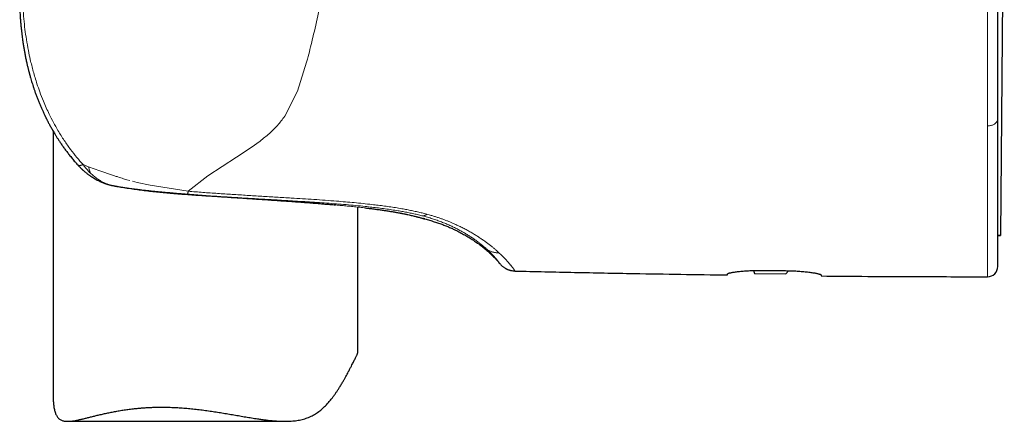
# Model space of a CAD drawing. Header units: millimetres. Extents: x 8 to 775, y 12 to 733.
# Tile 6 of 75: x 203 to 252, y 505 to 524. Entities that reach past the tile are written whole.
import ezdxf

# ---------------------------------------------------------------- set-up
doc = ezdxf.new("R2010")
doc.units = ezdxf.units.MM

msp = doc.modelspace()

# ---------------------------------------------------------------- linework, layer by layer
at = {"color": 7, "linetype": 'Continuous', "lineweight": 30}
for p, q in [((251.6, 535.145), (251.413, 513.757)), ((251.277, 519.5), (251.277, 519.51)), ((204.777, 518.891), (204.777, 505.767)), ((207.631, 516.232), (207.625, 516.233)), ((219.777, 508.029), (219.777, 515.156)), ((221.864, 514.862), (221.849, 514.865)), ((251.277, 513.758), (251.413, 513.757)), ((251.413, 513.755), (251.277, 513.757)), ((251.413, 513.757), (251.413, 513.755)), ((239.249, 512.032), (239.298, 511.878)), ((239.727, 512.036), (240.827, 512.024)), ((240.841, 511.864), (240.976, 512.022)), ((239.298, 511.878), (240.841, 511.864)), ((205.483, 504.6), (216.179, 504.6))]:
    msp.add_line(p, q, dxfattribs=at)
at = {"color": 252, "linetype": 'Continuous', "lineweight": 0}
for p, q in [((217.292, 522.45), (217.326, 522.577)), ((217.251, 522.301), (216.795, 520.876)), ((217.292, 522.45), (217.251, 522.301)), ((216.795, 520.876), (216.175, 519.63)), ((250.776, 519.158), (250.776, 519.14)), ((214.959, 518.403), (214.516, 518.087)), ((214.516, 518.087), (213.8, 517.616)), ((206.243, 517.251), (206.511, 517.146)), ((213.8, 517.616), (212.396, 516.693)), ((206.511, 517.146), (207.07, 516.943)), ((207.07, 516.943), (207.698, 516.73)), ((208.233, 516.552), (208.398, 516.502)), ((208.398, 516.502), (208.553, 516.463)), ((208.673, 516.432), (208.91, 516.372)), ((208.91, 516.372), (209.543, 516.229)), ((212.396, 516.693), (211.421, 515.937)), ((207.631, 516.232), (207.652, 516.228)), ((207.652, 516.228), (207.672, 516.223)), ((207.95, 516.172), (207.962, 516.17)), ((209.543, 516.229), (211.421, 515.937)), ((213.356, 515.649), (213.251, 515.656)), ((213.356, 515.649), (213.352, 515.649)), ((221.849, 514.865), (221.69, 514.894)), ((223.166, 514.808), (223.341, 514.759)), ((222.931, 514.731), (222.954, 514.725)), ((226.094, 513.106), (226.123, 513.079)), ((226.123, 513.079), (226.141, 513.062)), ((226.714, 512.91), (226.753, 512.874))]:
    msp.add_line(p, q, dxfattribs=at)
at = {"color": 7, "linetype": 'Continuous', "lineweight": 30, "flags": 128}
msp.add_lwpolyline([(223.069, 514.571), (223.011, 514.588), (222.997, 514.593)], dxfattribs=at)
at = {"color": 7, "linetype": 'Continuous', "lineweight": 30}
for centre, radius, start, end in [((207.865, 517.204), 1, 256.4418, 258.8991), ((250.777, 512.224), 0.5, 269.9713, 0)]:
    msp.add_arc(centre, radius, start, end, dxfattribs=at)
for points, knots in [([(251.277, 523.263), (251.277, 523.41), (251.277, 523.706), (251.277, 524.158), (251.277, 524.618), (251.277, 525.085), (251.277, 525.559), (251.277, 526.037), (251.277, 526.521), (251.277, 527.012), (251.277, 527.344), (251.277, 527.511)], [0, 0, 0, 0, 0.109228, 0.219003, 0.329392, 0.440461, 0.552278, 0.662887, 0.774338, 0.88669, 1, 1, 1, 1]), ([(203.126, 524.952), (203.129, 524.893), (203.135, 524.762), (203.148, 524.562), (203.163, 524.357), (203.18, 524.163), (203.197, 523.98), (203.215, 523.813), (203.233, 523.66), (203.251, 523.52), (203.269, 523.391), (203.286, 523.273), (203.306, 523.138), (203.331, 522.982), (203.364, 522.799), (203.399, 522.61), (203.439, 522.416), (203.473, 522.258), (203.501, 522.138), (203.519, 522.061), (203.536, 521.991), (203.551, 521.93), (203.564, 521.88), (203.574, 521.84), (203.582, 521.812), (203.587, 521.793), (203.591, 521.777), (203.596, 521.757), (203.604, 521.729), (203.614, 521.691), (203.627, 521.645), (203.641, 521.592), (203.663, 521.515), (203.692, 521.414), (203.731, 521.287), (203.772, 521.157), (203.817, 521.019), (203.867, 520.873), (203.922, 520.716), (203.983, 520.553), (204.047, 520.389), (204.112, 520.229), (204.177, 520.077), (204.241, 519.931), (204.294, 519.817), (204.332, 519.734), (204.356, 519.685), (204.376, 519.643), (204.392, 519.61), (204.404, 519.585), (204.415, 519.563), (204.428, 519.537), (204.446, 519.502), (204.468, 519.457), (204.494, 519.407), (204.521, 519.353), (204.568, 519.265), (204.635, 519.14), (204.725, 518.978), (204.811, 518.832), (204.889, 518.702), (204.96, 518.587), (205.039, 518.464), (205.126, 518.332), (205.222, 518.191), (205.328, 518.042), (205.444, 517.886), (205.57, 517.723), (205.706, 517.554), (205.842, 517.393), (205.935, 517.29), (205.978, 517.243)], [0, 0, 0, 0, 0.020932, 0.046477, 0.070714, 0.093621, 0.115181, 0.135376, 0.153163, 0.16973, 0.185073, 0.199192, 0.212083, 0.233338, 0.255197, 0.27782, 0.301211, 0.325372, 0.335254, 0.344962, 0.353525, 0.360869, 0.366992, 0.371893, 0.37557, 0.377226, 0.378885, 0.381391, 0.384761, 0.388998, 0.395429, 0.401883, 0.408313, 0.423873, 0.43932, 0.455441, 0.472604, 0.490816, 0.51074, 0.531796, 0.553043, 0.573567, 0.593361, 0.612419, 0.630737, 0.638387, 0.644998, 0.65049, 0.654861, 0.658111, 0.660559, 0.663814, 0.668586, 0.674605, 0.681653, 0.688948, 0.696421, 0.717487, 0.739854, 0.763524, 0.778428, 0.794677, 0.81228, 0.831238, 0.851979, 0.874133, 0.897701, 0.922684, 0.949083, 0.976901, 1, 1, 1, 1]), ([(251.277, 519.51), (251.277, 519.616), (251.277, 519.828), (251.277, 520.155), (251.277, 520.489), (251.277, 520.83), (251.277, 521.178), (251.277, 521.553), (251.277, 521.955), (251.277, 522.385), (251.277, 522.82), (251.277, 523.116), (251.277, 523.263)], [0, 0, 0, 0, 0.092839, 0.185881, 0.279174, 0.372766, 0.466703, 0.560723, 0.671059, 0.781, 0.890621, 1, 1, 1, 1]), ([(251.277, 514.209), (251.277, 514.281), (251.277, 514.425), (251.277, 514.652), (251.277, 514.889), (251.277, 515.134), (251.277, 515.387), (251.277, 515.647), (251.277, 515.914), (251.277, 516.19), (251.277, 516.452), (251.277, 516.695), (251.277, 516.918), (251.277, 517.145), (251.277, 517.376), (251.277, 517.611), (251.277, 517.85), (251.277, 518.123), (251.277, 518.432), (251.277, 518.78), (251.277, 519.135), (251.277, 519.379), (251.277, 519.5)], [0, 0, 0, 0, 0.05672, 0.113204, 0.169477, 0.225564, 0.281489, 0.336284, 0.390973, 0.445581, 0.500131, 0.540997, 0.581672, 0.622167, 0.662492, 0.702659, 0.742679, 0.782562, 0.8372, 0.891632, 0.945889, 1, 1, 1, 1]), ([(205.977, 517.243), (205.993, 517.225), (206.026, 517.19), (206.073, 517.141), (206.116, 517.097), (206.156, 517.058), (206.19, 517.026), (206.218, 517), (206.24, 516.98), (206.266, 516.957), (206.299, 516.928), (206.341, 516.892), (206.384, 516.857), (206.43, 516.82), (206.475, 516.785), (206.523, 516.75), (206.569, 516.717), (206.61, 516.688), (206.642, 516.667), (206.668, 516.65), (206.693, 516.634), (206.722, 516.615), (206.774, 516.583), (206.847, 516.54), (206.94, 516.49), (207.031, 516.445), (207.116, 516.406), (207.181, 516.378), (207.23, 516.358), (207.27, 516.343), (207.316, 516.326), (207.365, 516.309), (207.409, 516.294), (207.448, 516.282), (207.485, 516.271), (207.526, 516.259), (207.573, 516.246), (207.607, 516.238), (207.625, 516.233)], [0, 0, 0, 0, 0.036342, 0.071976, 0.103011, 0.129431, 0.155569, 0.174699, 0.187662, 0.20121, 0.22662, 0.25479, 0.284758, 0.311679, 0.343542, 0.371701, 0.402614, 0.428897, 0.448915, 0.4614, 0.476172, 0.493811, 0.514071, 0.568958, 0.623603, 0.676281, 0.724293, 0.766244, 0.784106, 0.805746, 0.831915, 0.859223, 0.884744, 0.903534, 0.922091, 0.944102, 0.970045, 1, 1, 1, 1]), ([(207.672, 516.223), (207.704, 516.216), (207.768, 516.204), (207.865, 516.186), (207.931, 516.174), (207.964, 516.169)], [0, 0, 0, 0, 0.331056, 0.663755, 1, 1, 1, 1]), ([(207.962, 516.169), (208.061, 516.152), (208.269, 516.117), (208.59, 516.068), (208.925, 516.021), (209.261, 515.978), (209.599, 515.939), (209.939, 515.903), (210.28, 515.87), (210.638, 515.839), (211.013, 515.808), (211.405, 515.778), (211.797, 515.751), (212.188, 515.724), (212.577, 515.699), (212.966, 515.674), (213.224, 515.657), (213.352, 515.649)], [0, 0, 0, 0, 0.058209, 0.122349, 0.186266, 0.249971, 0.313471, 0.376772, 0.439882, 0.502805, 0.574495, 0.645953, 0.717184, 0.788195, 0.858994, 0.929592, 1, 1, 1, 1]), ([(213.352, 515.649), (213.479, 515.641), (213.734, 515.624), (214.116, 515.599), (214.497, 515.573), (214.875, 515.548), (215.25, 515.523), (215.621, 515.498), (215.988, 515.472), (216.35, 515.447), (216.707, 515.421), (217.058, 515.395), (217.403, 515.369), (217.741, 515.342), (218.071, 515.315), (218.383, 515.289), (218.581, 515.272), (218.675, 515.263)], [0, 0, 0, 0, 0.066348, 0.133542, 0.200781, 0.268057, 0.335358, 0.402671, 0.469983, 0.537277, 0.60454, 0.671755, 0.738907, 0.805981, 0.872964, 0.939843, 1, 1, 1, 1]), ([(220.139, 515.116), (220.225, 515.106), (220.386, 515.087), (220.61, 515.058), (220.817, 515.031), (221.016, 515.003), (221.205, 514.975), (221.386, 514.946), (221.557, 514.918), (221.71, 514.891), (221.801, 514.874), (221.841, 514.866)], [0, 0, 0, 0, 0.126943, 0.238826, 0.350718, 0.462603, 0.574463, 0.686278, 0.798033, 0.909709, 1, 1, 1, 1]), ([(221.836, 514.867), (221.871, 514.86), (221.94, 514.847), (222.036, 514.828), (222.119, 514.811), (222.168, 514.8), (222.19, 514.796)], [0, 0, 0, 0, 0.276789, 0.543411, 0.799813, 1, 1, 1, 1]), ([(221.864, 514.862), (221.91, 514.853), (222, 514.835), (222.125, 514.81), (222.241, 514.785), (222.347, 514.761), (222.447, 514.738), (222.541, 514.715), (222.606, 514.699), (222.644, 514.689), (222.66, 514.685), (222.676, 514.681), (222.691, 514.677), (222.706, 514.673), (222.72, 514.669), (222.734, 514.665), (222.771, 514.656), (222.827, 514.641), (222.893, 514.622), (222.948, 514.606), (222.993, 514.594), (223.027, 514.583), (223.051, 514.576), (223.066, 514.572), (223.068, 514.571), (223.069, 514.571)], [0, 0, 0, 0, 0.057679, 0.114265, 0.169847, 0.224503, 0.278301, 0.336564, 0.393941, 0.405113, 0.416254, 0.427365, 0.438445, 0.449496, 0.460517, 0.47151, 0.482474, 0.549102, 0.615029, 0.680335, 0.745097, 0.809381, 0.873253, 0.936773, 1, 1, 1, 1]), ([(223.069, 514.571), (223.149, 514.549), (223.306, 514.507), (223.533, 514.438), (223.748, 514.367), (223.953, 514.293), (224.149, 514.216), (224.335, 514.137), (224.536, 514.045), (224.75, 513.938), (224.977, 513.815), (225.196, 513.688), (225.411, 513.554), (225.621, 513.413), (225.827, 513.263), (226.027, 513.104), (226.221, 512.936), (226.409, 512.758), (226.591, 512.569), (226.706, 512.434), (226.764, 512.367)], [0, 0, 0, 0, 0.056865, 0.111098, 0.162962, 0.212721, 0.260639, 0.306972, 0.351977, 0.412146, 0.470905, 0.528843, 0.586289, 0.644583, 0.702747, 0.761003, 0.81959, 0.878766, 0.938806, 1, 1, 1, 1]), ([(251.277, 512.224), (251.277, 512.225), (251.277, 512.227), (251.277, 512.248), (251.277, 512.28), (251.277, 512.326), (251.277, 512.385), (251.277, 512.456), (251.277, 512.539), (251.277, 512.635), (251.277, 512.73), (251.277, 512.817), (251.277, 512.894), (251.277, 512.976), (251.277, 513.062), (251.277, 513.152), (251.277, 513.247), (251.277, 513.347), (251.277, 513.471), (251.277, 513.623), (251.277, 513.807), (251.277, 514.001), (251.277, 514.139), (251.277, 514.209)], [0, 0, 0, 0, 0.055288, 0.110691, 0.166246, 0.221986, 0.277947, 0.333156, 0.388643, 0.444438, 0.500574, 0.535043, 0.569558, 0.604127, 0.638755, 0.673451, 0.70822, 0.743069, 0.778005, 0.833096, 0.888442, 0.944068, 1, 1, 1, 1]), ([(226.762, 512.37), (226.781, 512.348), (226.817, 512.307), (226.874, 512.254), (226.928, 512.21), (226.978, 512.176), (227.022, 512.148), (227.06, 512.127), (227.095, 512.109), (227.13, 512.093), (227.165, 512.079), (227.2, 512.066), (227.236, 512.054), (227.272, 512.043), (227.315, 512.033), (227.367, 512.023), (227.433, 512.013), (227.482, 512.011), (227.508, 512.01)], [0, 0, 0, 0, 0.100718, 0.192126, 0.273573, 0.344605, 0.404925, 0.454602, 0.499656, 0.542696, 0.588476, 0.632188, 0.675806, 0.719879, 0.766006, 0.828402, 0.906632, 1, 1, 1, 1]), ([(226.762, 512.37), (226.763, 512.369), (226.764, 512.367), (226.764, 512.367), (226.764, 512.367)], [0, 0, 0, 0, 0.527692, 1, 1, 1, 1]), ([(227.509, 512.006), (228.486, 511.984), (230.44, 511.939), (233.161, 511.887), (235.674, 511.844), (237.209, 511.823), (237.977, 511.812)], [0, 0, 0, 0, 0.280003, 0.560005, 0.780004, 1, 1, 1, 1]), ([(237.977, 511.863), (237.978, 511.867), (237.98, 511.874), (238, 511.886), (238.031, 511.898), (238.074, 511.911), (238.129, 511.924), (238.195, 511.937), (238.273, 511.95), (238.36, 511.964), (238.458, 511.976), (238.565, 511.988), (238.68, 511.999), (238.803, 512.009), (238.932, 512.018), (239.066, 512.025), (239.206, 512.031), (239.342, 512.035), (239.474, 512.037), (239.6, 512.037), (239.684, 512.037), (239.727, 512.036)], [0, 0, 0, 0, 0.053791, 0.107775, 0.16176, 0.215553, 0.269338, 0.323315, 0.377292, 0.431077, 0.48497, 0.539057, 0.593143, 0.647034, 0.700702, 0.754565, 0.808427, 0.862093, 0.908042, 0.954052, 1, 1, 1, 1]), ([(240.827, 512.024), (240.875, 512.023), (240.973, 512.022), (241.119, 512.018), (241.262, 512.012), (241.403, 512.004), (241.539, 511.995), (241.67, 511.984), (241.795, 511.972), (241.914, 511.959), (242.025, 511.946), (242.128, 511.931), (242.222, 511.916), (242.306, 511.901), (242.38, 511.887), (242.443, 511.872), (242.494, 511.858), (242.533, 511.845), (242.558, 511.833), (242.574, 511.822), (242.576, 511.816), (242.577, 511.813)], [0, 0, 0, 0, 0.053103, 0.106397, 0.159692, 0.212796, 0.265882, 0.319155, 0.37243, 0.425519, 0.478974, 0.532618, 0.586262, 0.639719, 0.693621, 0.747715, 0.801809, 0.855709, 0.903783, 0.951926, 1, 1, 1, 1]), ([(237.977, 511.812), (237.977, 511.813), (237.977, 511.815), (237.977, 511.833), (237.977, 511.853), (237.977, 511.863)], [0, 0, 0, 0, 0.331734, 0.665006, 1, 1, 1, 1]), ([(242.577, 511.813), (242.577, 511.805), (242.577, 511.789), (242.577, 511.773), (242.577, 511.763), (242.577, 511.762), (242.577, 511.761)], [0, 0, 0, 0, 0.249811, 0.499696, 0.749809, 1, 1, 1, 1]), ([(242.577, 511.761), (243.342, 511.755), (244.873, 511.743), (247.606, 511.729), (249.574, 511.726), (250.776, 511.724)], [0, 0, 0, 0, 0.280009, 0.560011, 1, 1, 1, 1]), ([(210.109, 505.297), (210.204, 505.297), (210.395, 505.296), (210.686, 505.286), (210.981, 505.27), (211.28, 505.249), (211.581, 505.221), (211.885, 505.189), (212.191, 505.151), (212.494, 505.109), (212.792, 505.064), (213.086, 505.017), (213.379, 504.968), (213.673, 504.917), (213.965, 504.866), (214.256, 504.816), (214.546, 504.768), (214.807, 504.726), (215.038, 504.693), (215.242, 504.666), (215.445, 504.642), (215.646, 504.623), (215.845, 504.609), (216.042, 504.601), (216.236, 504.599), (216.411, 504.605), (216.566, 504.616), (216.702, 504.631), (216.836, 504.651), (216.968, 504.677), (217.098, 504.71), (217.224, 504.749), (217.348, 504.795), (217.467, 504.847), (217.58, 504.906), (217.689, 504.97), (217.794, 505.04), (217.896, 505.116), (217.994, 505.196), (218.089, 505.281), (218.18, 505.369), (218.285, 505.478), (218.399, 505.609), (218.512, 505.749), (218.609, 505.88), (218.694, 505.999), (218.775, 506.12), (218.861, 506.255), (218.952, 506.403), (219.038, 506.551), (219.114, 506.685), (219.179, 506.805), (219.243, 506.922), (219.311, 507.05), (219.369, 507.162), (219.419, 507.257), (219.461, 507.338), (219.507, 507.427), (219.556, 507.521), (219.601, 507.608), (219.642, 507.688), (219.678, 507.76), (219.71, 507.825), (219.735, 507.883), (219.755, 507.933), (219.768, 507.974), (219.776, 508.007), (219.776, 508.022), (219.776, 508.029)], [0, 0, 0, 0, 0.019927, 0.039893, 0.060164, 0.080434, 0.100865, 0.121297, 0.142031, 0.162804, 0.18273, 0.202687, 0.222879, 0.243071, 0.263388, 0.283704, 0.304262, 0.324854, 0.339701, 0.354564, 0.369562, 0.384561, 0.399642, 0.414722, 0.429973, 0.445254, 0.456456, 0.467673, 0.479027, 0.49038, 0.501814, 0.513248, 0.524842, 0.536462, 0.547665, 0.558889, 0.570241, 0.581593, 0.593005, 0.604416, 0.615931, 0.627454, 0.645205, 0.662978, 0.676362, 0.689747, 0.703151, 0.716555, 0.734322, 0.752098, 0.765718, 0.779338, 0.792985, 0.806632, 0.825176, 0.834468, 0.84376, 0.858049, 0.872366, 0.886902, 0.901437, 0.916094, 0.930751, 0.945637, 0.960555, 0.974845, 0.98916, 1, 1, 1, 1]), ([(204.777, 505.767), (204.777, 505.745), (204.777, 505.686), (204.78, 505.59), (204.787, 505.481), (204.798, 505.376), (204.813, 505.276), (204.831, 505.182), (204.853, 505.092), (204.88, 505.008), (204.912, 504.931), (204.949, 504.861), (204.991, 504.799), (205.038, 504.746), (205.09, 504.703), (205.146, 504.668), (205.208, 504.641), (205.275, 504.621), (205.347, 504.607), (205.425, 504.6), (205.508, 504.599), (205.606, 504.604), (205.721, 504.617), (205.857, 504.639), (206.001, 504.667), (206.154, 504.701), (206.315, 504.739), (206.484, 504.781), (206.662, 504.826), (206.849, 504.872), (207.044, 504.919), (207.249, 504.967), (207.462, 505.014), (207.683, 505.059), (207.912, 505.102), (208.149, 505.143), (208.393, 505.18), (208.617, 505.209), (208.818, 505.231), (208.995, 505.248), (209.174, 505.263), (209.356, 505.276), (209.54, 505.285), (209.728, 505.292), (209.917, 505.297), (210.045, 505.297), (210.109, 505.297)], [0, 0, 0, 0, 0.011208, 0.03094, 0.050721, 0.070502, 0.089761, 0.109041, 0.128552, 0.148062, 0.167723, 0.187384, 0.207361, 0.227396, 0.246659, 0.265968, 0.285594, 0.305221, 0.325004, 0.344787, 0.364851, 0.384945, 0.412102, 0.439317, 0.466898, 0.494479, 0.522235, 0.549992, 0.578071, 0.606188, 0.634842, 0.663535, 0.692534, 0.721534, 0.750704, 0.779874, 0.809377, 0.83893, 0.858882, 0.878851, 0.898948, 0.919045, 0.939212, 0.959379, 0.97968, 1, 1, 1, 1])]:
    msp.add_open_spline(points, degree=3, knots=knots, dxfattribs=at)
at = {"color": 252, "linetype": 'Continuous', "lineweight": 0}
for points, knots in [([(250.776, 522.967), (250.776, 523.123), (250.776, 523.434), (250.776, 523.908), (250.776, 524.388), (250.776, 524.872), (250.776, 525.358), (250.776, 525.845), (250.776, 526.334), (250.776, 526.826), (250.776, 527.157), (250.776, 527.323)], [0, 0, 0, 0, 0.112672, 0.22506, 0.33722, 0.449204, 0.56106, 0.670833, 0.78056, 0.890273, 1, 1, 1, 1]), ([(218.164, 526.257), (218.057, 525.748), (217.861, 524.814), (217.584, 523.591), (217.405, 522.89), (217.326, 522.577)], [0, 0, 0, 0, 0.399682, 0.732943, 1, 1, 1, 1]), ([(203.285, 524.951), (203.298, 524.777), (203.325, 524.429), (203.383, 523.918), (203.456, 523.398), (203.544, 522.903), (203.655, 522.378), (203.792, 521.83), (203.952, 521.299), (204.121, 520.811), (204.316, 520.308), (204.604, 519.666), (204.949, 519.019), (205.308, 518.444), (205.62, 518), (205.929, 517.605), (206.141, 517.366), (206.244, 517.251)], [0, 0, 0, 0, 0.061305, 0.122791, 0.181039, 0.246333, 0.299594, 0.370595, 0.445736, 0.495462, 0.554003, 0.637636, 0.746546, 0.816841, 0.882534, 0.94359, 1, 1, 1, 1]), ([(250.776, 519.158), (250.776, 519.291), (250.776, 519.556), (250.776, 519.965), (250.776, 520.38), (250.776, 520.802), (250.776, 521.227), (250.776, 521.655), (250.776, 522.087), (250.776, 522.523), (250.776, 522.819), (250.776, 522.967)], [0, 0, 0, 0, 0.11475, 0.228687, 0.341818, 0.454218, 0.565964, 0.67515, 0.783842, 0.892106, 1, 1, 1, 1]), ([(216.175, 519.63), (216.059, 519.477), (215.833, 519.18), (215.42, 518.774), (215.116, 518.53), (214.959, 518.403)], [0, 0, 0, 0, 0.335699, 0.655929, 1, 1, 1, 1]), ([(250.776, 519.158), (250.799, 519.159), (250.845, 519.16), (250.915, 519.17), (250.984, 519.187), (251.05, 519.212), (251.111, 519.244), (251.164, 519.282), (251.206, 519.323), (251.238, 519.366), (251.261, 519.411), (251.274, 519.456), (251.276, 519.486), (251.277, 519.5)], [0, 0, 0, 0, 0.0862578, 0.1766284, 0.2704455, 0.3668441, 0.4647956, 0.5631664, 0.6552647, 0.7457665, 0.8338322, 0.9187582, 1, 1, 1, 1]), ([(250.776, 513.749), (250.776, 513.874), (250.776, 514.124), (250.776, 514.536), (250.776, 514.973), (250.776, 515.436), (250.776, 515.924), (250.776, 516.426), (250.776, 516.939), (250.776, 517.462), (250.776, 518.003), (250.776, 518.559), (250.776, 518.947), (250.776, 519.14)], [0, 0, 0, 0, 0.095843, 0.191375, 0.286528, 0.381229, 0.475404, 0.56898, 0.656597, 0.743561, 0.829816, 0.915311, 1, 1, 1, 1]), ([(205.977, 517.243), (205.98, 517.24), (205.986, 517.234), (205.994, 517.228), (206.003, 517.223), (206.009, 517.22), (206.016, 517.217), (206.023, 517.215), (206.031, 517.213), (206.045, 517.21), (206.065, 517.208), (206.093, 517.208), (206.121, 517.212), (206.151, 517.218), (206.182, 517.227), (206.214, 517.238), (206.234, 517.247), (206.244, 517.251)], [0, 0, 0, 0, 0.058614, 0.133087, 0.159945, 0.197593, 0.234445, 0.270502, 0.305765, 0.340237, 0.45184, 0.554501, 0.64849, 0.734124, 0.835891, 0.924248, 1, 1, 1, 1]), ([(206.612, 516.826), (206.584, 516.853), (206.531, 516.906), (206.458, 516.985), (206.393, 517.06), (206.336, 517.129), (206.287, 517.192), (206.257, 517.232), (206.243, 517.251)], [0, 0, 0, 0, 0.211, 0.404035, 0.579295, 0.736946, 0.877136, 1, 1, 1, 1]), ([(206.511, 517.146), (206.52, 517.108), (206.539, 517.031), (206.573, 516.925), (206.6, 516.86), (206.613, 516.827)], [0, 0, 0, 0, 0.330738, 0.664269, 1, 1, 1, 1]), ([(207.652, 516.228), (207.604, 516.241), (207.506, 516.268), (207.364, 516.322), (207.227, 516.385), (207.08, 516.465), (206.924, 516.565), (206.763, 516.687), (206.662, 516.78), (206.612, 516.826)], [0, 0, 0, 0, 0.1294546, 0.2572099, 0.3835281, 0.5086323, 0.6738465, 0.8375617, 1, 1, 1, 1]), ([(207.698, 516.73), (207.757, 516.71), (207.846, 516.68), (208.025, 516.621), (208.143, 516.582), (208.233, 516.552)], [0, 0, 0, 0, 0.336261, 0.502127, 1, 1, 1, 1]), ([(207.95, 516.171), (207.936, 516.174), (207.905, 516.18), (207.856, 516.189), (207.804, 516.198), (207.752, 516.208), (207.702, 516.218), (207.669, 516.225), (207.652, 516.228)], [0, 0, 0, 0, 0.142955, 0.307609, 0.49375, 0.663117, 0.832004, 1, 1, 1, 1]), ([(208.601, 516.073), (208.6, 516.073), (208.596, 516.073), (208.567, 516.077), (208.523, 516.084), (208.469, 516.091), (208.427, 516.097), (208.39, 516.103), (208.358, 516.107), (208.323, 516.112), (208.274, 516.119), (208.209, 516.129), (208.13, 516.142), (208.043, 516.156), (207.982, 516.166), (207.95, 516.172)], [0, 0, 0, 0, 0.002473, 0.022743, 0.126268, 0.199779, 0.264847, 0.319461, 0.372681, 0.416273, 0.48676, 0.597182, 0.719708, 0.854077, 1, 1, 1, 1]), ([(207.95, 516.172), (208.177, 516.134), (208.627, 516.06), (209.149, 515.996), (209.499, 515.956), (209.677, 515.937), (209.854, 515.919), (210.031, 515.902), (210.206, 515.885), (210.509, 515.857), (210.94, 515.821), (211.506, 515.777), (212.081, 515.735), (212.665, 515.695), (213.057, 515.669), (213.251, 515.656)], [0, 0, 0, 0, 0.134926, 0.267313, 0.301453, 0.335333, 0.368933, 0.402231, 0.435207, 0.467839, 0.57293, 0.676595, 0.782562, 0.891866, 1, 1, 1, 1]), ([(209.142, 516.004), (209.082, 516.011), (208.962, 516.026), (208.782, 516.048), (208.662, 516.065), (208.601, 516.073)], [0, 0, 0, 0, 0.327868, 0.660234, 1, 1, 1, 1]), ([(211.382, 515.795), (211.313, 515.8), (211.173, 515.812), (210.959, 515.829), (210.741, 515.848), (210.518, 515.867), (210.291, 515.887), (210.062, 515.908), (209.832, 515.93), (209.601, 515.954), (209.37, 515.978), (209.218, 515.996), (209.142, 516.004)], [0, 0, 0, 0, 0.090392, 0.183466, 0.279065, 0.376998, 0.477046, 0.578965, 0.682496, 0.787367, 0.893297, 1, 1, 1, 1]), ([(211.382, 515.795), (211.384, 515.796), (211.387, 515.8), (211.393, 515.814), (211.4, 515.834), (211.407, 515.862), (211.414, 515.895), (211.419, 515.923), (211.421, 515.937)], [0, 0, 0, 0, 0.165668, 0.332529, 0.499995, 0.667461, 0.834326, 1, 1, 1, 1]), ([(211.382, 515.795), (211.658, 515.773), (212.208, 515.73), (213.034, 515.674), (213.857, 515.622), (214.679, 515.572), (215.5, 515.524), (216.207, 515.483), (216.8, 515.447), (217.281, 515.417), (217.761, 515.385), (218.241, 515.352), (218.718, 515.316), (219.193, 515.277), (219.666, 515.235), (219.979, 515.203), (220.135, 515.187)], [0, 0, 0, 0, 0.094519, 0.188743, 0.282709, 0.376447, 0.469979, 0.563329, 0.618263, 0.673148, 0.727981, 0.782723, 0.83733, 0.891764, 0.945995, 1, 1, 1, 1]), ([(211.421, 515.937), (211.662, 515.918), (212.145, 515.879), (212.869, 515.828), (213.593, 515.78), (214.317, 515.735), (215.042, 515.691), (215.767, 515.648), (216.437, 515.607), (217.05, 515.569), (217.608, 515.532), (218.166, 515.493), (218.683, 515.454), (219.16, 515.414), (219.596, 515.375), (220.032, 515.332), (220.321, 515.3), (220.465, 515.284)], [0, 0, 0, 0, 0.079988, 0.159952, 0.239909, 0.319867, 0.399832, 0.479808, 0.559797, 0.621402, 0.683022, 0.74465, 0.806278, 0.854696, 0.903116, 0.951546, 1, 1, 1, 1]), ([(213.356, 515.649), (213.48, 515.641), (213.727, 515.625), (214.098, 515.6), (214.468, 515.576), (214.837, 515.552), (215.205, 515.527), (215.447, 515.511), (215.568, 515.502)], [0, 0, 0, 0, 0.164739, 0.330383, 0.496823, 0.663961, 0.83171, 1, 1, 1, 1]), ([(215.568, 515.502), (215.685, 515.494), (215.92, 515.478), (216.267, 515.454), (216.611, 515.429), (216.951, 515.404), (217.285, 515.379), (217.615, 515.353), (217.939, 515.327), (218.15, 515.309), (218.255, 515.3)], [0, 0, 0, 0, 0.123864, 0.24807, 0.372596, 0.497431, 0.622573, 0.748034, 0.873832, 1, 1, 1, 1]), ([(218.255, 515.3), (218.353, 515.292), (218.549, 515.275), (218.835, 515.249), (219.116, 515.223), (219.347, 515.2), (219.531, 515.182), (219.671, 515.167), (219.809, 515.152), (219.945, 515.138), (220.079, 515.123), (220.232, 515.105), (220.402, 515.085), (220.586, 515.062), (220.764, 515.039), (220.938, 515.015), (221.105, 514.991), (221.265, 514.966), (221.416, 514.942), (221.558, 514.918), (221.647, 514.902), (221.69, 514.894)], [0, 0, 0, 0, 0.069082, 0.138591, 0.208549, 0.278983, 0.316078, 0.353316, 0.390704, 0.428245, 0.465945, 0.503812, 0.55941, 0.615001, 0.670622, 0.726309, 0.783119, 0.838904, 0.893587, 0.947258, 1, 1, 1, 1]), ([(220.465, 515.284), (220.569, 515.272), (220.778, 515.247), (221.089, 515.207), (221.398, 515.164), (221.705, 515.116), (221.987, 515.068), (222.245, 515.02), (222.48, 514.972), (222.712, 514.921), (222.941, 514.867), (223.091, 514.828), (223.166, 514.808)], [0, 0, 0, 0, 0.111711, 0.223402, 0.335055, 0.446686, 0.558353, 0.64618, 0.734158, 0.822378, 0.910947, 1, 1, 1, 1]), ([(220.135, 515.187), (220.246, 515.175), (220.465, 515.152), (220.793, 515.113), (221.118, 515.071), (221.438, 515.025), (221.731, 514.979), (221.998, 514.933), (222.238, 514.888), (222.474, 514.839), (222.706, 514.787), (222.856, 514.75), (222.931, 514.731)], [0, 0, 0, 0, 0.114261, 0.228048, 0.341248, 0.453786, 0.565634, 0.653054, 0.740111, 0.82688, 0.913464, 1, 1, 1, 1]), ([(223.166, 514.808), (223.154, 514.797), (223.129, 514.777), (223.092, 514.753), (223.056, 514.736), (223.02, 514.725), (222.986, 514.721), (222.965, 514.723), (222.954, 514.725)], [0, 0, 0, 0, 0.165718, 0.332571, 0.499998, 0.667425, 0.83428, 1, 1, 1, 1]), ([(222.954, 514.725), (223.038, 514.702), (223.206, 514.657), (223.446, 514.583), (223.675, 514.505), (223.894, 514.424), (224.102, 514.341), (224.3, 514.254), (224.488, 514.167), (224.666, 514.077), (224.836, 513.987), (224.941, 513.927), (224.994, 513.897)], [0, 0, 0, 0, 0.100138, 0.199677, 0.29891, 0.398084, 0.497397, 0.597002, 0.697012, 0.797497, 0.898492, 1, 1, 1, 1]), ([(223.341, 514.759), (223.394, 514.744), (223.501, 514.712), (223.658, 514.663), (223.812, 514.611), (223.964, 514.557), (224.113, 514.501), (224.26, 514.443), (224.405, 514.382), (224.571, 514.31), (224.757, 514.224), (224.958, 514.124), (225.151, 514.022), (225.336, 513.918), (225.452, 513.849), (225.51, 513.813)], [0, 0, 0, 0, 0.0602871, 0.1209521, 0.182068, 0.243707, 0.3059391, 0.3688331, 0.4324556, 0.4968711, 0.5951737, 0.6944416, 0.7948745, 0.8966656, 1, 1, 1, 1]), ([(224.994, 513.897), (225.048, 513.865), (225.156, 513.801), (225.306, 513.707), (225.446, 513.613), (225.577, 513.521), (225.699, 513.431), (225.811, 513.345), (225.914, 513.261), (226.009, 513.181), (226.065, 513.131), (226.094, 513.106)], [0, 0, 0, 0, 0.110514, 0.221566, 0.333107, 0.445075, 0.557387, 0.667939, 0.778632, 0.889358, 1, 1, 1, 1]), ([(225.51, 513.813), (225.565, 513.779), (225.677, 513.709), (225.833, 513.606), (225.983, 513.502), (226.125, 513.399), (226.259, 513.297), (226.384, 513.197), (226.502, 513.099), (226.613, 513.003), (226.68, 512.941), (226.714, 512.91)], [0, 0, 0, 0, 0.106761, 0.214586, 0.323594, 0.433897, 0.545607, 0.65679, 0.769525, 0.8839, 1, 1, 1, 1]), ([(250.776, 511.724), (250.776, 511.725), (250.776, 511.728), (250.776, 511.749), (250.776, 511.784), (250.776, 511.831), (250.776, 511.892), (250.776, 511.965), (250.776, 512.049), (250.776, 512.146), (250.776, 512.255), (250.776, 512.377), (250.776, 512.511), (250.776, 512.657), (250.776, 512.814), (250.776, 512.981), (250.776, 513.158), (250.776, 513.345), (250.776, 513.54), (250.776, 513.679), (250.776, 513.749)], [0, 0, 0, 0, 0.055924, 0.111861, 0.167817, 0.223794, 0.279793, 0.334814, 0.389855, 0.444913, 0.499983, 0.556063, 0.612144, 0.668218, 0.724277, 0.780311, 0.835311, 0.890267, 0.945167, 1, 1, 1, 1]), ([(226.714, 512.91), (226.686, 512.909), (226.63, 512.906), (226.545, 512.913), (226.462, 512.926), (226.381, 512.948), (226.302, 512.977), (226.228, 513.013), (226.157, 513.055), (226.115, 513.089), (226.094, 513.106)], [0, 0, 0, 0, 0.123265, 0.24802, 0.373784, 0.500056, 0.626321, 0.752063, 0.876782, 1, 1, 1, 1]), ([(226.141, 513.062), (226.152, 513.053), (226.177, 513.029), (226.22, 512.989), (226.273, 512.939), (226.32, 512.892), (226.359, 512.853), (226.39, 512.822), (226.42, 512.791), (226.446, 512.762), (226.469, 512.738), (226.488, 512.717), (226.519, 512.683), (226.558, 512.639), (226.6, 512.589), (226.635, 512.547), (226.661, 512.514), (226.681, 512.487), (226.698, 512.464), (226.714, 512.442), (226.729, 512.422), (226.741, 512.403), (226.751, 512.387), (226.758, 512.376), (226.761, 512.371), (226.762, 512.37), (226.762, 512.37)], [0, 0, 0, 0, 0.023146, 0.056373, 0.099733, 0.15329, 0.180671, 0.210128, 0.241664, 0.272791, 0.295981, 0.318806, 0.341265, 0.409065, 0.473211, 0.533658, 0.589363, 0.630149, 0.673925, 0.720672, 0.770363, 0.826287, 0.884208, 0.94412, 0.995051, 1, 1, 1, 1]), ([(226.753, 512.874), (226.802, 512.826), (226.902, 512.73), (227.03, 512.597), (227.116, 512.504), (227.171, 512.443), (227.2, 512.41), (227.228, 512.377), (227.254, 512.346), (227.28, 512.316), (227.303, 512.287), (227.326, 512.259), (227.359, 512.218), (227.399, 512.166), (227.439, 512.111), (227.471, 512.066), (227.492, 512.033), (227.504, 512.014), (227.506, 512.012), (227.506, 512.011)], [0, 0, 0, 0, 0.0952151, 0.1923713, 0.2915665, 0.3211977, 0.3510162, 0.3810241, 0.4112236, 0.4416167, 0.4722057, 0.5029925, 0.5339793, 0.6172512, 0.7027223, 0.7904287, 0.8804058, 0.9726897, 1, 1, 1, 1])]:
    msp.add_open_spline(points, degree=3, knots=knots, dxfattribs=at)

doc.saveas('drawing.dxf')
